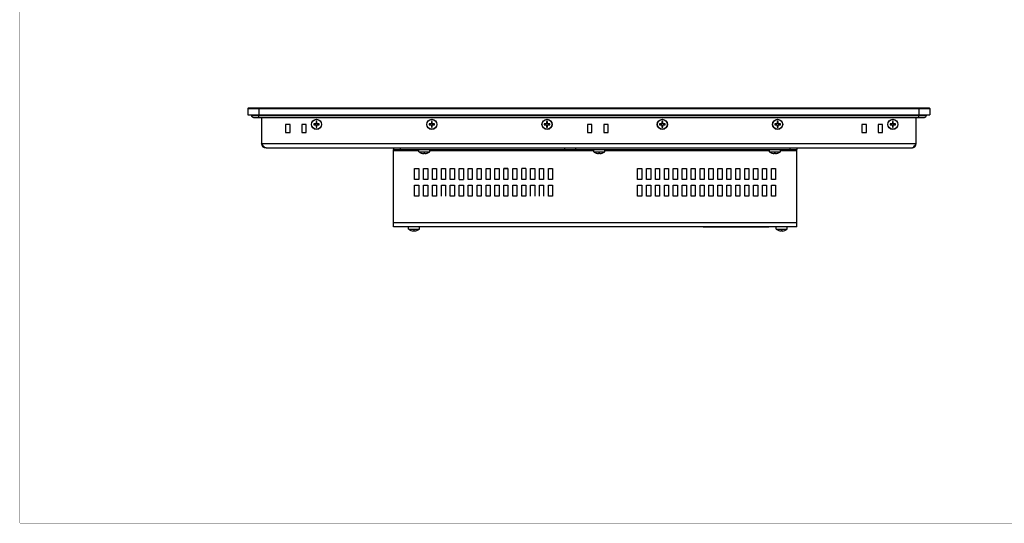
# Model space of a CAD drawing. Header units: millimetres. Extents: x 0 to 1427, y 0 to 1009.
# Tile 1 of 51: x 0 to 717, y 0 to 367. Entities that reach past the tile are written whole.
import ezdxf

# ---------------------------------------------------------------- set-up
doc = ezdxf.new("R2010")
doc.units = ezdxf.units.MM
doc.header["$LTSCALE"] = 65.395
for name, color, linetype in [('00_TOPPPC12-FORMAT', 7, 'CONTINUOUS'), ('AUDIO_CONNECTOR_SET-SHAPE', 7, 'CONTINUOUS'), ('COVER-REAR_CASE_PC-SHAPE', 7, 'CONTINUOUS'), ('FRONT_COVER_PPC19_AL-SHAPE', 7, 'CONTINUOUS'), ('ISO14582-M3X8-4_8-SHAPE', 7, 'CONTINUOUS'), ('ISO7045-M4X8-4_8-SHAPE', 7, 'CONTINUOUS'), ('MIO-5251-SHAPE', 7, 'CONTINUOUS'), ('PRODUCT_LABEL_RX-SHAPE', 7, 'CONTINUOUS'), ('REAR_CASE-PPC19-SHAPE', 7, 'CONTINUOUS'), ('SEALNG_GASKET-PPC19-SHAPE', 7, 'CONTINUOUS')]:
    doc.layers.add(name, color=color, linetype=linetype)

msp = doc.modelspace()

# ---------------------------------------------------------------- linework, layer by layer
at = {"layer": '00_TOPPPC12-FORMAT', "color": 7, "linetype": 'Continuous', "const_width": 0.24}
for points in [[(0, 0), (0, 1009.2)], [(0, 0), (1426.8, 0)]]:
    msp.add_lwpolyline(points, dxfattribs=at)
at = {"layer": 'AUDIO_CONNECTOR_SET-SHAPE', "color": 7, "linetype": 'Continuous'}
msp.add_line((352.905, 258.095), (352.708, 258.095), dxfattribs=at)
msp.add_lwpolyline([(355.596, 258.156), (355.32, 258.143), (354.544, 258.118), (353.739, 258.102), (352.905, 258.095)], dxfattribs=at)
at = {"layer": 'COVER-REAR_CASE_PC-SHAPE', "color": 7, "linetype": 'Continuous'}
for p, q in [((272.208, 273.156), (272.208, 272.156)), ((277.208, 273.156), (277.208, 272.156)), ((397.208, 272.156), (397.208, 273.156)), ((405.208, 272.156), (405.208, 273.156)), ((561.208, 273.156), (561.208, 272.156)), ((566.208, 273.156), (566.208, 272.156)), ((272.208, 215.756), (272.208, 272.156)), ((272.208, 272.156), (566.208, 272.156)), ((290.708, 271.156), (272.208, 271.156)), ((418.208, 271.156), (298.708, 271.156)), ((546.208, 271.156), (426.208, 271.156)), ((566.208, 271.156), (554.208, 271.156)), ((566.208, 215.756), (566.208, 272.156)), ((365.708, 258.369), (368.708, 258.369)), ((287.708, 250.156), (287.708, 258.156)), ((287.708, 258.156), (290.708, 258.156)), ((290.708, 258.156), (290.708, 250.156)), ((294.208, 250.156), (294.208, 258.156)), ((294.208, 258.156), (297.208, 258.156)), ((297.208, 258.156), (297.208, 250.156)), ((300.708, 250.156), (300.708, 258.156)), ((300.708, 258.156), (303.708, 258.156)), ((303.708, 258.156), (303.708, 250.156)), ((307.208, 250.156), (307.208, 258.156)), ((307.208, 258.156), (310.208, 258.156)), ((310.208, 258.156), (310.208, 250.156)), ((313.708, 250.156), (313.708, 258.156)), ((313.708, 258.156), (316.708, 258.156)), ((316.708, 258.156), (316.708, 250.156)), ((320.208, 250.156), (320.208, 258.156)), ((320.208, 258.156), (323.208, 258.156)), ((323.208, 258.156), (323.208, 250.156)), ((326.708, 250.156), (326.708, 258.156)), ((326.708, 258.156), (329.708, 258.156)), ((329.708, 258.156), (329.708, 250.156)), ((333.208, 250.156), (333.208, 258.156)), ((333.208, 258.156), (336.208, 258.156)), ((336.208, 258.156), (336.208, 250.156)), ((339.708, 250.156), (339.708, 258.156)), ((339.708, 258.156), (342.708, 258.156)), ((342.708, 258.156), (342.708, 250.156)), ((346.208, 250.156), (346.208, 258.156)), ((346.208, 258.156), (349.208, 258.156)), ((349.208, 258.156), (349.208, 250.156)), ((352.708, 250.156), (352.708, 258.156)), ((352.708, 258.156), (355.708, 258.156)), ((355.708, 258.156), (355.708, 250.156)), ((359.208, 250.156), (359.208, 258.156)), ((359.208, 258.156), (362.208, 258.156)), ((362.208, 258.156), (362.208, 250.156)), ((365.708, 250.156), (365.708, 258.156)), ((368.708, 258.156), (368.708, 250.156)), ((372.208, 250.156), (372.208, 258.156)), ((372.208, 258.156), (375.208, 258.156)), ((375.208, 258.156), (375.208, 250.156)), ((378.708, 250.156), (378.708, 258.156)), ((378.708, 258.156), (381.708, 258.156)), ((381.708, 258.156), (381.708, 250.156)), ((385.208, 250.156), (385.208, 258.156)), ((385.208, 258.156), (388.208, 258.156)), ((388.208, 258.156), (388.208, 250.156)), ((450.208, 258.156), (453.208, 258.156)), ((450.208, 250.156), (450.208, 258.156)), ((453.208, 258.156), (453.208, 250.156)), ((456.708, 258.156), (459.708, 258.156)), ((456.708, 250.156), (456.708, 258.156)), ((459.708, 258.156), (459.708, 250.156)), ((463.208, 258.156), (466.208, 258.156)), ((463.208, 250.156), (463.208, 258.156)), ((466.208, 258.156), (466.208, 250.156)), ((469.708, 258.156), (472.708, 258.156)), ((469.708, 250.156), (469.708, 258.156)), ((472.708, 258.156), (472.708, 250.156)), ((476.208, 258.156), (479.208, 258.156)), ((476.208, 250.156), (476.208, 258.156)), ((479.208, 258.156), (479.208, 250.156)), ((482.708, 258.156), (485.708, 258.156)), ((482.708, 250.156), (482.708, 258.156)), ((485.708, 258.156), (485.708, 250.156)), ((489.208, 258.156), (492.208, 258.156)), ((489.208, 250.156), (489.208, 258.156)), ((492.208, 258.156), (492.208, 250.156)), ((495.708, 258.156), (498.708, 258.156)), ((495.708, 250.156), (495.708, 258.156)), ((498.708, 258.156), (498.708, 250.156)), ((502.208, 258.156), (505.208, 258.156)), ((502.208, 250.156), (502.208, 258.156)), ((505.208, 258.156), (505.208, 250.156)), ((508.708, 258.156), (511.708, 258.156)), ((508.708, 250.156), (508.708, 258.156)), ((511.708, 258.156), (511.708, 250.156)), ((515.208, 258.156), (518.208, 258.156)), ((515.208, 250.156), (515.208, 258.156)), ((518.208, 258.156), (518.208, 250.156)), ((521.708, 258.156), (524.708, 258.156)), ((521.708, 250.156), (521.708, 258.156)), ((524.708, 258.156), (524.708, 250.156)), ((528.208, 258.156), (531.208, 258.156)), ((528.208, 250.156), (528.208, 258.156)), ((531.208, 258.156), (531.208, 250.156)), ((534.708, 258.156), (537.708, 258.156)), ((534.708, 250.156), (534.708, 258.156)), ((537.708, 258.156), (537.708, 250.156)), ((541.208, 258.156), (544.208, 258.156)), ((541.208, 250.156), (541.208, 258.156)), ((544.208, 258.156), (544.208, 250.156)), ((547.708, 258.156), (550.708, 258.156)), ((547.708, 250.156), (547.708, 258.156)), ((550.708, 258.156), (550.708, 250.156)), ((290.708, 250.156), (287.708, 250.156)), ((287.708, 238.156), (287.708, 246.156)), ((287.708, 246.156), (290.708, 246.156)), ((290.708, 246.156), (290.708, 238.156)), ((297.208, 250.156), (294.208, 250.156)), ((294.208, 238.156), (294.208, 246.156)), ((294.208, 246.156), (297.208, 246.156)), ((297.208, 246.156), (297.208, 238.156)), ((303.708, 250.156), (300.708, 250.156)), ((300.708, 238.156), (300.708, 246.156)), ((300.708, 246.156), (303.708, 246.156)), ((303.708, 246.156), (303.708, 238.156)), ((310.208, 250.156), (307.208, 250.156)), ((307.208, 238.156), (307.208, 246.156)), ((307.208, 246.156), (310.208, 246.156)), ((310.208, 246.156), (310.208, 238.156)), ((316.708, 250.156), (313.708, 250.156)), ((313.708, 238.156), (313.708, 246.156)), ((313.708, 246.156), (316.708, 246.156)), ((316.708, 246.156), (316.708, 238.156)), ((320.208, 250.156), (323.208, 250.156)), ((320.208, 238.156), (320.208, 246.156)), ((320.208, 246.156), (323.208, 246.156)), ((323.208, 246.156), (323.208, 238.156)), ((329.708, 250.156), (326.708, 250.156)), ((326.708, 238.156), (326.708, 246.156)), ((326.708, 246.156), (329.708, 246.156)), ((329.708, 246.156), (329.708, 238.156)), ((336.208, 250.156), (333.208, 250.156)), ((333.208, 238.156), (333.208, 246.156)), ((333.208, 246.156), (336.208, 246.156)), ((336.208, 246.156), (336.208, 238.156)), ((342.708, 250.156), (339.708, 250.156)), ((339.708, 238.156), (339.708, 246.156)), ((339.708, 246.156), (342.708, 246.156)), ((342.708, 246.156), (342.708, 238.156)), ((349.208, 250.156), (346.208, 250.156)), ((346.208, 238.156), (346.208, 246.156)), ((346.208, 246.156), (349.208, 246.156)), ((349.208, 246.156), (349.208, 238.156)), ((355.708, 250.156), (352.708, 250.156)), ((352.708, 238.156), (352.708, 246.156)), ((352.708, 246.156), (355.708, 246.156)), ((355.708, 246.156), (355.708, 238.156)), ((362.208, 250.156), (359.208, 250.156)), ((359.208, 238.156), (359.208, 246.156)), ((359.208, 246.156), (362.208, 246.156)), ((362.208, 246.156), (362.208, 238.156)), ((365.708, 250.369), (368.708, 250.369)), ((365.708, 238.156), (365.708, 246.156)), ((365.708, 246.156), (368.708, 246.156)), ((368.708, 246.156), (368.708, 238.156)), ((375.208, 250.156), (372.208, 250.156)), ((372.208, 238.156), (372.208, 246.156)), ((372.208, 246.156), (375.208, 246.156)), ((375.208, 246.156), (375.208, 238.156)), ((381.708, 250.156), (378.708, 250.156)), ((378.708, 238.156), (378.708, 246.156)), ((378.708, 246.156), (381.708, 246.156)), ((381.708, 246.156), (381.708, 238.156)), ((388.208, 250.156), (385.208, 250.156)), ((385.208, 238.156), (385.208, 246.156)), ((385.208, 246.156), (388.208, 246.156)), ((388.208, 246.156), (388.208, 238.156)), ((453.208, 250.156), (450.208, 250.156)), ((450.208, 246.156), (453.208, 246.156)), ((450.208, 238.156), (450.208, 246.156)), ((453.208, 246.156), (453.208, 238.156)), ((459.708, 250.156), (456.708, 250.156)), ((456.708, 246.156), (459.708, 246.156)), ((456.708, 238.156), (456.708, 246.156)), ((459.708, 246.156), (459.708, 238.156)), ((466.208, 250.156), (463.208, 250.156)), ((463.208, 246.156), (466.208, 246.156)), ((463.208, 238.156), (463.208, 246.156)), ((466.208, 246.156), (466.208, 238.156)), ((472.708, 250.156), (469.708, 250.156)), ((469.708, 246.156), (472.708, 246.156)), ((469.708, 238.156), (469.708, 246.156)), ((472.708, 246.156), (472.708, 238.156)), ((479.208, 250.156), (476.208, 250.156)), ((476.208, 246.156), (479.208, 246.156)), ((476.208, 238.156), (476.208, 246.156)), ((479.208, 246.156), (479.208, 238.156)), ((485.708, 250.156), (482.708, 250.156)), ((482.708, 246.156), (485.708, 246.156)), ((482.708, 238.156), (482.708, 246.156)), ((485.708, 246.156), (485.708, 238.156)), ((492.208, 250.156), (489.208, 250.156)), ((489.208, 246.156), (492.208, 246.156)), ((489.208, 238.156), (489.208, 246.156)), ((492.208, 246.156), (492.208, 238.156)), ((498.708, 250.156), (495.708, 250.156)), ((495.708, 246.156), (498.708, 246.156)), ((495.708, 238.156), (495.708, 246.156)), ((498.708, 246.156), (498.708, 238.156)), ((505.208, 250.156), (502.208, 250.156)), ((502.208, 246.156), (505.208, 246.156)), ((502.208, 238.156), (502.208, 246.156)), ((505.208, 246.156), (505.208, 238.156)), ((511.708, 250.156), (508.708, 250.156)), ((508.708, 246.156), (511.708, 246.156)), ((508.708, 238.156), (508.708, 246.156)), ((511.708, 246.156), (511.708, 238.156)), ((518.208, 250.156), (515.208, 250.156)), ((515.208, 246.156), (518.208, 246.156)), ((515.208, 238.156), (515.208, 246.156)), ((518.208, 246.156), (518.208, 238.156)), ((524.708, 250.156), (521.708, 250.156)), ((521.708, 246.156), (524.708, 246.156)), ((521.708, 238.156), (521.708, 246.156)), ((524.708, 246.156), (524.708, 238.156)), ((531.208, 250.156), (528.208, 250.156)), ((528.208, 246.156), (531.208, 246.156)), ((528.208, 238.156), (528.208, 246.156)), ((531.208, 246.156), (531.208, 238.156)), ((537.708, 250.156), (534.708, 250.156)), ((534.708, 246.156), (537.708, 246.156)), ((534.708, 238.156), (534.708, 246.156)), ((537.708, 246.156), (537.708, 238.156)), ((544.208, 250.156), (541.208, 250.156)), ((541.208, 246.156), (544.208, 246.156)), ((541.208, 238.156), (541.208, 246.156)), ((544.208, 246.156), (544.208, 238.156)), ((550.708, 250.156), (547.708, 250.156)), ((547.708, 246.156), (550.708, 246.156)), ((547.708, 238.156), (547.708, 246.156)), ((550.708, 246.156), (550.708, 238.156)), ((290.708, 238.156), (287.708, 238.156)), ((297.208, 238.156), (294.208, 238.156)), ((303.708, 238.156), (300.708, 238.156)), ((316.708, 238.156), (313.708, 238.156)), ((323.208, 238.156), (320.208, 238.156)), ((329.708, 238.156), (326.708, 238.156)), ((336.208, 238.156), (333.208, 238.156)), ((342.708, 238.156), (339.708, 238.156)), ((349.208, 238.156), (346.208, 238.156)), ((355.708, 238.156), (352.708, 238.156)), ((362.208, 238.156), (359.208, 238.156)), ((368.708, 238.156), (365.708, 238.156)), ((388.208, 238.156), (385.208, 238.156)), ((453.208, 238.156), (450.208, 238.156)), ((459.708, 238.156), (456.708, 238.156)), ((466.208, 238.156), (463.208, 238.156)), ((472.708, 238.156), (469.708, 238.156)), ((479.208, 238.156), (476.208, 238.156)), ((485.708, 238.156), (482.708, 238.156)), ((492.208, 238.156), (489.208, 238.156)), ((498.708, 238.156), (495.708, 238.156)), ((505.208, 238.156), (502.208, 238.156)), ((511.708, 238.156), (508.708, 238.156)), ((518.208, 238.156), (515.208, 238.156)), ((524.708, 238.156), (521.708, 238.156)), ((531.208, 238.156), (528.208, 238.156)), ((537.708, 238.156), (534.708, 238.156)), ((544.208, 238.156), (541.208, 238.156)), ((550.708, 238.156), (547.708, 238.156)), ((566.208, 218.756), (272.208, 218.756)), ((566.208, 215.756), (272.208, 215.756))]:
    msp.add_line(p, q, dxfattribs=at)
at = {"layer": 'FRONT_COVER_PPC19_AL-SHAPE', "color": 7, "linetype": 'Continuous'}
for p, q in [((166.708, 302.356), (166.208, 301.856)), ((166.208, 301.856), (166.208, 297.356)), ((166.208, 301.856), (663.208, 301.856)), ((166.708, 302.356), (662.708, 302.356)), ((174.208, 302.356), (174.208, 297.356)), ((655.208, 302.356), (655.208, 297.356)), ((662.708, 302.356), (663.208, 301.856)), ((663.208, 301.856), (663.208, 297.356)), ((166.208, 297.356), (663.208, 297.356))]:
    msp.add_line(p, q, dxfattribs=at)
at = {"layer": 'ISO14582-M3X8-4_8-SHAPE', "color": 7, "linetype": 'Continuous'}
for p, q in [((214.208, 290.656), (214.208, 290.056)), ((215.908, 290.656), (214.208, 290.656)), ((214.208, 290.056), (215.908, 290.056)), ((215.908, 292.356), (215.908, 290.656)), ((216.508, 292.356), (215.908, 292.356)), ((215.908, 290.056), (215.908, 288.356)), ((215.908, 288.356), (216.508, 288.356)), ((216.508, 290.656), (216.508, 292.356)), ((218.208, 290.656), (216.508, 290.656)), ((216.508, 288.356), (216.508, 290.056)), ((216.508, 290.056), (218.208, 290.056)), ((218.208, 290.056), (218.208, 290.656)), ((298.208, 290.656), (298.208, 290.056)), ((299.908, 290.656), (298.208, 290.656)), ((298.208, 290.056), (299.908, 290.056)), ((299.908, 292.356), (299.908, 290.656)), ((300.508, 292.356), (299.908, 292.356)), ((299.908, 290.056), (299.908, 288.356)), ((299.908, 288.356), (300.508, 288.356)), ((300.508, 290.656), (300.508, 292.356)), ((302.208, 290.656), (300.508, 290.656)), ((300.508, 288.356), (300.508, 290.056)), ((300.508, 290.056), (302.208, 290.056)), ((302.208, 290.056), (302.208, 290.656)), ((382.208, 290.656), (382.208, 290.056)), ((383.908, 290.656), (382.208, 290.656)), ((382.208, 290.056), (383.908, 290.056)), ((383.908, 292.356), (383.908, 290.656)), ((384.508, 292.356), (383.908, 292.356)), ((383.908, 290.056), (383.908, 288.356)), ((383.908, 288.356), (384.508, 288.356)), ((384.508, 290.656), (384.508, 292.356)), ((386.208, 290.656), (384.508, 290.656)), ((384.508, 288.356), (384.508, 290.056)), ((384.508, 290.056), (386.208, 290.056)), ((386.208, 290.056), (386.208, 290.656)), ((466.208, 290.656), (466.208, 290.056)), ((467.908, 290.656), (466.208, 290.656)), ((466.208, 290.056), (467.908, 290.056)), ((468.508, 292.356), (467.908, 292.356)), ((467.908, 292.356), (467.908, 290.656)), ((467.908, 290.056), (467.908, 288.356)), ((467.908, 288.356), (468.508, 288.356)), ((468.508, 290.656), (468.508, 292.356)), ((470.208, 290.656), (468.508, 290.656)), ((468.508, 290.056), (470.208, 290.056)), ((468.508, 288.356), (468.508, 290.056)), ((470.208, 290.056), (470.208, 290.656)), ((551.908, 290.656), (550.208, 290.656)), ((550.208, 290.656), (550.208, 290.056)), ((550.208, 290.056), (551.908, 290.056)), ((552.508, 292.356), (551.908, 292.356)), ((551.908, 292.356), (551.908, 290.656)), ((551.908, 290.056), (551.908, 288.356)), ((551.908, 288.356), (552.508, 288.356)), ((552.508, 290.656), (552.508, 292.356)), ((554.208, 290.656), (552.508, 290.656)), ((552.508, 290.056), (554.208, 290.056)), ((552.508, 288.356), (552.508, 290.056)), ((554.208, 290.056), (554.208, 290.656)), ((635.908, 290.656), (634.208, 290.656)), ((634.208, 290.656), (634.208, 290.056)), ((634.208, 290.056), (635.908, 290.056)), ((636.508, 292.356), (635.908, 292.356)), ((635.908, 292.356), (635.908, 290.656)), ((635.908, 290.056), (635.908, 288.356)), ((635.908, 288.356), (636.508, 288.356)), ((636.508, 290.656), (636.508, 292.356)), ((638.208, 290.656), (636.508, 290.656)), ((636.508, 290.056), (638.208, 290.056)), ((636.508, 288.356), (636.508, 290.056)), ((638.208, 290.056), (638.208, 290.656))]:
    msp.add_line(p, q, dxfattribs=at)
for centre in [(216.208, 290.356), (300.208, 290.356), (384.208, 290.356), (468.208, 290.356), (552.208, 290.356), (636.208, 290.356)]:
    msp.add_circle(centre, 3.7, dxfattribs=at)
for centre, start, end in [((216.208, 290.356), 171.10413, 188.89587), ((216.208, 290.356), 81.10413, 98.89587), ((216.208, 290.356), 261.10413, 278.89587), ((216.208, 290.356), 351.10413, 8.89587), ((300.208, 290.356), 171.10413, 188.89587), ((300.208, 290.356), 81.10413, 98.89587), ((300.208, 290.356), 261.10413, 278.89587), ((300.208, 290.356), 351.10413, 8.89587), ((384.208, 290.356), 171.10413, 188.89587), ((384.208, 290.356), 81.10413, 98.89587), ((384.208, 290.356), 261.10413, 278.89587), ((384.208, 290.356), 351.10413, 8.89587), ((468.208, 290.356), 171.10413, 188.89587), ((468.208, 290.356), 81.10413, 98.89587), ((468.208, 290.356), 261.10413, 278.89587), ((468.208, 290.356), 351.10413, 8.89587), ((552.208, 290.356), 171.10413, 188.89587), ((552.208, 290.356), 81.10413, 98.89587), ((552.208, 290.356), 261.10413, 278.89587), ((552.208, 290.356), 351.10413, 8.89587), ((636.208, 290.356), 171.10413, 188.89587), ((636.208, 290.356), 81.10413, 98.89587), ((636.208, 290.356), 261.10413, 278.89587), ((636.208, 290.356), 351.10413, 8.89587)]:
    msp.add_arc(centre, 1.94, start, end, dxfattribs=at)
at = {"layer": 'ISO14582-M3X8-4_8-SHAPE', "color": 2, "linetype": 'Continuous'}
for centre, start, end in [((216.208, 290.356), 164.875413, 195), ((216.208, 290.356), 74.876241, 105.123759), ((216.208, 290.356), 255, 285.122365), ((216.208, 290.356), 344.875929, 15.124587), ((300.208, 290.356), 164.875413, 195), ((300.208, 290.356), 74.876241, 105.123759), ((300.208, 290.356), 255, 285.122365), ((300.208, 290.356), 344.875929, 15.124587), ((384.208, 290.356), 164.875413, 195), ((384.208, 290.356), 74.876241, 105.123759), ((384.208, 290.356), 255, 285.122365), ((384.208, 290.356), 344.875929, 15.124587), ((468.208, 290.356), 164.875413, 195), ((468.208, 290.356), 74.876241, 105.123759), ((468.208, 290.356), 255, 285.122365), ((468.208, 290.356), 344.875929, 15.124587), ((552.208, 290.356), 164.875413, 195), ((552.208, 290.356), 74.876241, 105.123759), ((552.208, 290.356), 255, 285.122365), ((552.208, 290.356), 344.875929, 15.124587), ((636.208, 290.356), 164.875413, 195), ((636.208, 290.356), 74.876241, 105.123759), ((636.208, 290.356), 255, 285.122365), ((636.208, 290.356), 344.875929, 15.124587)]:
    msp.add_arc(centre, 1.15, start, end, dxfattribs=at)
at = {"layer": 'ISO7045-M4X8-4_8-SHAPE', "color": 7, "linetype": 'Continuous'}
for p, q in [((290.708, 270.42), (290.708, 272.156)), ((290.708, 270.42), (298.708, 270.42)), ((292.508, 269.427), (292.508, 269.44)), ((294.308, 269.068), (294.308, 269.44)), ((295.108, 269.44), (295.108, 269.068)), ((296.908, 269.44), (296.908, 269.427)), ((298.708, 270.42), (298.708, 272.156)), ((418.208, 270.42), (418.208, 272.156)), ((418.208, 270.42), (426.208, 270.42)), ((420.008, 269.427), (420.008, 269.44)), ((421.808, 269.068), (421.808, 269.44)), ((422.608, 269.44), (422.608, 269.068)), ((424.408, 269.44), (424.408, 269.427)), ((426.208, 270.42), (426.208, 272.156)), ((546.208, 270.42), (546.208, 272.156)), ((546.208, 270.42), (554.208, 270.42)), ((548.008, 269.427), (548.008, 269.44)), ((549.808, 269.068), (549.808, 269.44)), ((550.608, 269.44), (550.608, 269.068)), ((552.408, 269.44), (552.408, 269.427)), ((554.208, 270.42), (554.208, 272.156)), ((283.208, 214.02), (283.208, 215.756)), ((291.208, 214.02), (291.208, 215.756)), ((551.208, 214.02), (551.208, 215.756)), ((559.208, 214.02), (559.208, 215.756)), ((283.208, 214.02), (291.208, 214.02)), ((285.008, 213.027), (285.008, 213.04)), ((286.808, 212.668), (286.808, 213.04)), ((287.608, 213.04), (287.608, 212.668)), ((289.408, 213.04), (289.408, 213.027)), ((551.208, 214.02), (559.208, 214.02)), ((553.008, 213.027), (553.008, 213.04)), ((554.808, 212.668), (554.808, 213.04)), ((555.608, 213.04), (555.608, 212.668)), ((557.408, 213.04), (557.408, 213.027))]:
    msp.add_line(p, q, dxfattribs=at)
for centre, radius, start, end in [((294.708, 275.544), 6.5, 232.020128, 250.21683), ((294.708, 275.544), 6.488, 250.177691, 266.465169), ((294.708, 275.544), 6.116, 266.25028, 273.74972), ((294.708, 275.544), 6.488, 273.534831, 289.822309), ((294.708, 275.544), 6.5, 289.78317, 307.979872), ((422.208, 275.544), 6.5, 232.020128, 250.21683), ((422.208, 275.544), 6.488, 250.177691, 266.465169), ((422.208, 275.544), 6.116, 266.25028, 273.74972), ((422.208, 275.544), 6.488, 273.534831, 289.822309), ((422.208, 275.544), 6.5, 289.78317, 307.979872), ((550.208, 275.544), 6.5, 232.020128, 250.21683), ((550.208, 275.544), 6.488, 250.177691, 266.465169), ((550.208, 275.544), 6.116, 266.25028, 273.74972), ((550.208, 275.544), 6.488, 273.534831, 289.822309), ((550.208, 275.544), 6.5, 289.78317, 307.979872), ((287.208, 219.144), 6.5, 232.020128, 250.21683), ((287.208, 219.144), 6.488, 250.177691, 266.465169), ((287.208, 219.144), 6.116, 266.25028, 273.74972), ((287.208, 219.144), 6.488, 273.534831, 289.822309), ((287.208, 219.144), 6.5, 289.78317, 307.979872), ((555.208, 219.144), 6.5, 232.020128, 250.21683), ((555.208, 219.144), 6.488, 250.177691, 266.465169), ((555.208, 219.144), 6.116, 266.25028, 273.74972), ((555.208, 219.144), 6.488, 273.534831, 289.822309), ((555.208, 219.144), 6.5, 289.78317, 307.979872)]:
    msp.add_arc(centre, radius, start, end, dxfattribs=at)
at = {"layer": 'MIO-5251-SHAPE', "color": 7, "linetype": 'Continuous'}
for p, q in [((353.846, 250.156), (353.846, 250.206)), ((355.708, 250.206), (353.846, 250.206)), ((354.437, 250.156), (354.437, 250.206))]:
    msp.add_line(p, q, dxfattribs=at)
at = {"layer": 'PRODUCT_LABEL_RX-SHAPE', "color": 7, "linetype": 'Continuous'}
for p, q in [((497.958, 215.756), (497.958, 215.556)), ((545.858, 215.556), (497.958, 215.556)), ((500.958, 215.756), (500.958, 215.556)), ((542.858, 215.756), (542.858, 215.556)), ((545.858, 215.756), (545.858, 215.556))]:
    msp.add_line(p, q, dxfattribs=at)
at = {"layer": 'REAR_CASE-PPC19-SHAPE', "color": 7, "linetype": 'Continuous'}
for p, q in [((176.208, 295.356), (176.208, 276.356)), ((653.208, 276.356), (653.208, 295.356)), ((193.708, 290.356), (193.708, 284.356)), ((196.908, 290.356), (193.708, 290.356)), ((196.908, 284.356), (196.908, 290.356)), ((205.508, 290.356), (205.508, 284.356)), ((208.708, 290.356), (205.508, 290.356)), ((208.708, 284.356), (208.708, 290.356)), ((413.708, 290.356), (413.708, 284.356)), ((416.908, 290.356), (413.708, 290.356)), ((416.908, 284.356), (416.908, 290.356)), ((425.508, 290.356), (425.508, 284.356)), ((428.708, 290.356), (425.508, 290.356)), ((428.708, 284.356), (428.708, 290.356)), ((616.908, 290.356), (613.708, 290.356)), ((613.708, 290.356), (613.708, 284.356)), ((616.908, 284.356), (616.908, 290.356)), ((628.708, 290.356), (625.508, 290.356)), ((625.508, 290.356), (625.508, 284.356)), ((628.708, 284.356), (628.708, 290.356)), ((193.708, 284.356), (196.908, 284.356)), ((205.508, 284.356), (208.708, 284.356)), ((413.708, 284.356), (416.908, 284.356)), ((425.508, 284.356), (428.708, 284.356)), ((613.708, 284.356), (616.908, 284.356)), ((625.508, 284.356), (628.708, 284.356)), ((176.208, 276.356), (653.208, 276.356)), ((179.408, 273.156), (650.008, 273.156))]:
    msp.add_line(p, q, dxfattribs=at)
for centre in [(216.208, 290.356), (300.208, 290.356), (384.208, 290.356), (468.208, 290.356), (552.208, 290.356), (636.208, 290.356)]:
    msp.add_circle(centre, 3.6, dxfattribs=at)
for centre, radius, start, end in [((216.208, 290.356), 2, 171.455677, 188.544323), ((216.208, 290.356), 2, 81.452792, 98.547208), ((216.208, 290.356), 2, 261.452792, 278.547208), ((216.208, 290.356), 2, 351.455677, 8.544323), ((300.208, 290.356), 2, 171.455677, 188.544323), ((300.208, 290.356), 2, 81.452792, 98.547208), ((300.208, 290.356), 2, 261.452792, 278.547208), ((300.208, 290.356), 2, 351.455677, 8.544323), ((384.208, 290.356), 2, 171.455677, 188.544323), ((384.208, 290.356), 2, 81.452792, 98.547208), ((384.208, 290.356), 2, 261.452792, 278.547208), ((384.208, 290.356), 2, 351.455677, 8.544323), ((468.208, 290.356), 2, 171.455677, 188.544323), ((468.208, 290.356), 2, 81.452792, 98.547208), ((468.208, 290.356), 2, 261.452792, 278.547208), ((468.208, 290.356), 2, 351.455677, 8.544323), ((552.208, 290.356), 2, 171.455677, 188.544323), ((552.208, 290.356), 2, 81.452792, 98.547208), ((552.208, 290.356), 2, 261.452792, 278.547208), ((552.208, 290.356), 2, 351.455677, 8.544323), ((636.208, 290.356), 2, 171.455677, 188.544323), ((636.208, 290.356), 2, 81.452792, 98.547208), ((636.208, 290.356), 2, 261.452792, 278.547208), ((636.208, 290.356), 2, 351.455677, 8.544323), ((179.408, 276.356), 3.2, 180, 270), ((650.008, 276.356), 3.2, 270, 0)]:
    msp.add_arc(centre, radius, start, end, dxfattribs=at)
for points in [[(179.408, 273.156), (179.273, 273.156), (178.99, 273.202), (178.583, 273.396), (178.183, 273.701), (177.627, 274.266), (176.966, 275.165), (176.47, 275.945), (176.208, 276.356)], [(650.008, 273.156), (650.143, 273.156), (650.426, 273.202), (650.833, 273.396), (651.233, 273.701), (651.789, 274.266), (652.45, 275.165), (652.946, 275.945), (653.208, 276.356)]]:
    msp.add_open_spline(points, degree=3, knots=[0, 0, 0, 0, 0.0864878, 0.180413, 0.2867205, 0.4073049, 0.6873991, 1, 1, 1, 1], dxfattribs=at)
at = {"layer": 'SEALNG_GASKET-PPC19-SHAPE', "color": 7, "linetype": 'Continuous'}
for p, q in [((168.808, 296.756), (168.808, 297.356)), ((168.808, 296.756), (660.608, 296.756)), ((170.208, 295.356), (659.208, 295.356)), ((174.208, 295.356), (174.208, 297.356)), ((655.208, 295.356), (655.208, 297.356)), ((660.608, 296.756), (660.608, 297.356))]:
    msp.add_line(p, q, dxfattribs=at)
for centre, start, end in [((170.208, 296.756), 180, 270), ((659.208, 296.756), 270, 0)]:
    msp.add_arc(centre, 1.4, start, end, dxfattribs=at)

doc.saveas('drawing.dxf')
